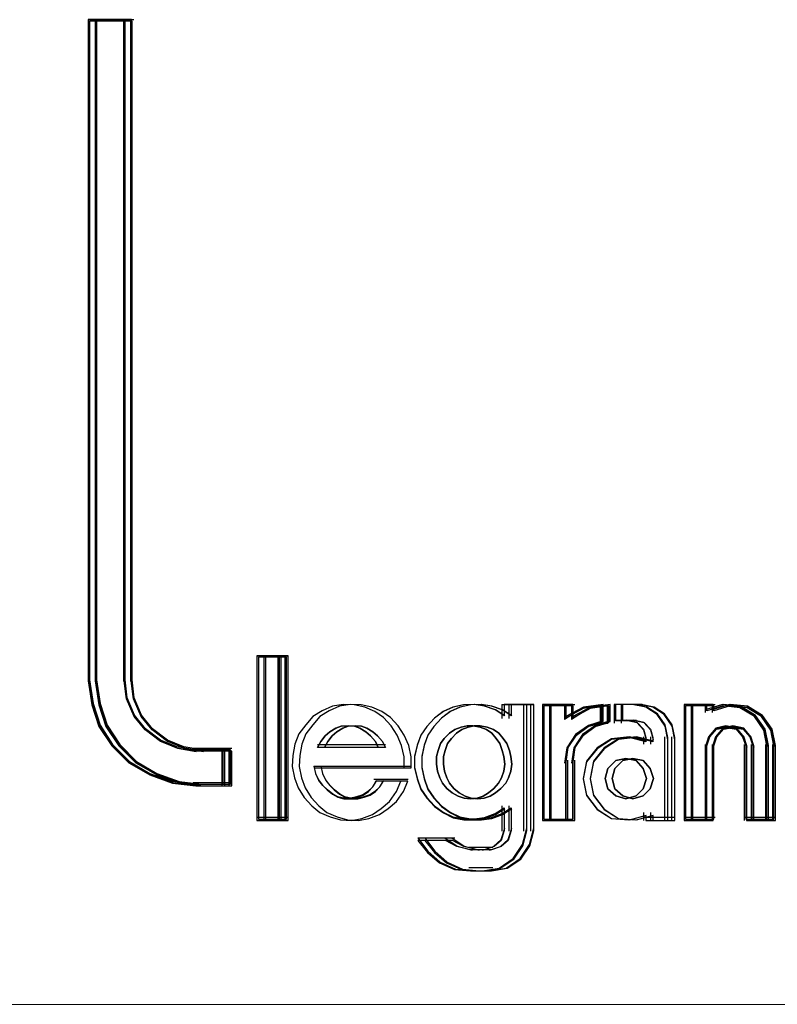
# Model space of a CAD drawing. Header units: centimetres. Extents: x -65222 to -44487, y -149615 to -110728.
# Tile 49 of 98: x -46093 to -46082, y -124472 to -124458. Entities that reach past the tile are written whole.
import ezdxf

# ---------------------------------------------------------------- set-up
doc = ezdxf.new("R2010")
doc.units = ezdxf.units.CM
doc.layers.add('ZRE Tablice', color=7, linetype='Continuous', lineweight=13)
doc.styles.add('CP_ATTR', font='arial.ttf')

# ---------------------------------------------------------------- blocks, each defined once
blk = doc.blocks.new('G$C0389C227')
at = {"layer": 'ZRE Tablice', "lineweight": -3}
for p, q in [((1.39, -49.27), (0.873, -49.27)), ((0.873, -49.27), (0.873, -58.669)), ((1.39, -49.27), (0.873, -49.27)), ((0.873, -49.27), (0.873, -58.669)), ((0.873, -49.27), (1.423, -49.27)), ((0.873, -49.27), (0.873, -58.674)), ((1.49, -49.27), (0.973, -49.27)), ((0.973, -49.27), (0.973, -58.669)), ((1.49, -49.27), (0.973, -49.27)), ((0.973, -49.27), (0.973, -58.669)), ((0.973, -49.27), (1.523, -49.27)), ((0.973, -49.27), (0.973, -58.674)), ((1.378, -49.27), (1.378, -58.674)), ((1.39, -58.669), (1.39, -49.27)), ((1.39, -58.669), (1.39, -49.27)), ((1.478, -49.27), (1.478, -58.674)), ((1.49, -58.669), (1.49, -49.27)), ((1.49, -58.669), (1.49, -49.27)), ((1.4, -49.292), (0.894, -49.292)), ((0.894, -49.292), (0.894, -58.654)), ((1.5, -49.292), (0.994, -49.292)), ((0.994, -49.292), (0.994, -58.654)), ((1.4, -58.654), (1.4, -49.292)), ((1.5, -58.654), (1.5, -49.292)), ((3.618, -58.314), (3.274, -58.314)), ((3.274, -58.314), (3.274, -60.656)), ((3.274, -58.314), (3.618, -58.314)), ((3.274, -58.314), (3.274, -60.656)), ((3.596, -58.333), (3.295, -58.333)), ((3.295, -58.333), (3.295, -60.635)), ((3.718, -58.314), (3.374, -58.314)), ((3.374, -58.314), (3.374, -60.656)), ((3.374, -58.314), (3.718, -58.314)), ((3.374, -58.314), (3.374, -60.656)), ((3.696, -58.333), (3.395, -58.333)), ((3.395, -58.333), (3.395, -60.635)), ((3.573, -58.314), (3.573, -60.656)), ((3.596, -60.635), (3.596, -58.333)), ((3.618, -60.656), (3.618, -58.314)), ((3.673, -58.314), (3.673, -60.656)), ((3.696, -60.635), (3.696, -58.333)), ((3.718, -60.656), (3.718, -58.314)), ((0.873, -58.631), (0.924, -58.981)), ((0.894, -58.654), (0.944, -58.994)), ((0.973, -58.631), (1.024, -58.981)), ((0.994, -58.654), (1.044, -58.994)), ((1.378, -58.631), (1.407, -58.9)), ((1.428, -58.912), (1.4, -58.654)), ((1.478, -58.631), (1.507, -58.9)), ((1.528, -58.912), (1.5, -58.654)), ((0.873, -58.669), (0.924, -59.011)), ((0.873, -58.669), (0.924, -59.011)), ((0.973, -58.669), (1.024, -59.011)), ((0.973, -58.669), (1.024, -59.011)), ((1.419, -58.928), (1.39, -58.669)), ((1.419, -58.928), (1.39, -58.669)), ((1.519, -58.928), (1.49, -58.669)), ((1.519, -58.928), (1.49, -58.669)), ((1.407, -58.9), (1.518, -59.158)), ((1.527, -59.176), (1.419, -58.928)), ((1.527, -59.176), (1.419, -58.928)), ((1.534, -59.158), (1.428, -58.912)), ((1.507, -58.9), (1.618, -59.158)), ((1.627, -59.176), (1.519, -58.928)), ((1.627, -59.176), (1.519, -58.928)), ((1.634, -59.158), (1.528, -58.912)), ((0.924, -58.981), (1.027, -59.298)), ((0.924, -59.011), (1.026, -59.319)), ((0.924, -59.011), (1.026, -59.319)), ((0.944, -58.994), (1.044, -59.301)), ((1.024, -58.981), (1.127, -59.298)), ((1.024, -59.011), (1.126, -59.319)), ((1.024, -59.011), (1.126, -59.319)), ((1.044, -58.994), (1.144, -59.301)), ((4.351, -59.033), (4.202, -59.095)), ((4.351, -59.033), (4.202, -59.095)), ((4.451, -59.033), (4.302, -59.095)), ((4.451, -59.033), (4.302, -59.095)), ((4.499, -59.005), (4.351, -59.033)), ((4.499, -59.005), (4.351, -59.033)), ((4.599, -59.005), (4.451, -59.033)), ((4.599, -59.005), (4.451, -59.033)), ((4.659, -59.011), (4.499, -59.005)), ((4.659, -59.011), (4.499, -59.005)), ((4.759, -59.011), (4.599, -59.005)), ((4.759, -59.011), (4.599, -59.005)), ((4.807, -59.045), (4.659, -59.011)), ((4.807, -59.045), (4.659, -59.011)), ((4.907, -59.045), (4.759, -59.011)), ((4.907, -59.045), (4.759, -59.011)), ((4.95, -59.107), (4.807, -59.045)), ((4.95, -59.107), (4.807, -59.045)), ((5.05, -59.107), (4.907, -59.045)), ((5.05, -59.107), (4.907, -59.045)), ((6.061, -59.044), (5.924, -59.106)), ((6.064, -59.045), (5.926, -59.107)), ((6.161, -59.044), (6.024, -59.106)), ((6.164, -59.045), (6.026, -59.107)), ((6.215, -59.011), (6.061, -59.044)), ((6.219, -59.011), (6.064, -59.045)), ((6.315, -59.011), (6.161, -59.044)), ((6.319, -59.011), (6.164, -59.045)), ((6.364, -59.005), (6.215, -59.011)), ((6.369, -59.005), (6.219, -59.011)), ((6.464, -59.005), (6.315, -59.011)), ((6.469, -59.005), (6.319, -59.011)), ((6.513, -59.033), (6.364, -59.005)), ((6.518, -59.033), (6.369, -59.005)), ((6.613, -59.033), (6.464, -59.005)), ((6.618, -59.033), (6.469, -59.005)), ((6.661, -59.083), (6.513, -59.033)), ((6.668, -59.084), (6.518, -59.033)), ((6.761, -59.083), (6.613, -59.033)), ((6.768, -59.084), (6.618, -59.033)), ((6.757, -59.005), (7.113, -59.005)), ((6.757, -59.005), (6.757, -59.206)), ((7.113, -59.005), (6.793, -59.005)), ((6.793, -59.005), (6.793, -59.167)), ((6.857, -59.005), (7.213, -59.005)), ((6.857, -59.005), (6.857, -59.206)), ((7.213, -59.005), (6.893, -59.005)), ((6.893, -59.005), (6.893, -59.167)), ((7.068, -59.005), (7.068, -60.809)), ((7.113, -60.799), (7.113, -59.005)), ((7.168, -59.005), (7.168, -60.809)), ((7.213, -60.799), (7.213, -59.005)), ((7.335, -59.005), (7.335, -60.656)), ((7.668, -59.005), (7.335, -59.005)), ((7.335, -59.005), (7.695, -59.005)), ((7.335, -59.005), (7.335, -60.656)), ((7.355, -59.025), (7.355, -60.635)), ((7.673, -59.025), (7.355, -59.025)), ((7.435, -59.005), (7.435, -60.656)), ((7.768, -59.005), (7.435, -59.005)), ((7.435, -59.005), (7.795, -59.005)), ((7.435, -59.005), (7.435, -60.656)), ((7.455, -59.025), (7.455, -60.635)), ((7.773, -59.025), (7.455, -59.025)), ((7.651, -59.005), (7.651, -59.218)), ((7.911, -59.053), (7.651, -59.218)), ((7.668, -59.18), (7.668, -59.005)), ((7.92, -59.045), (7.668, -59.18)), ((7.673, -59.195), (7.673, -59.025)), ((7.913, -59.064), (7.673, -59.195)), ((7.751, -59.005), (7.751, -59.218)), ((8.011, -59.053), (7.751, -59.218)), ((7.768, -59.18), (7.768, -59.005)), ((8.02, -59.045), (7.768, -59.18)), ((7.773, -59.195), (7.773, -59.025)), ((8.013, -59.064), (7.773, -59.195)), ((8.2, -59.005), (7.911, -59.053)), ((8.18, -59.025), (7.913, -59.064)), ((8.2, -59.005), (7.92, -59.045)), ((8.3, -59.005), (8.011, -59.053)), ((8.28, -59.025), (8.013, -59.064)), ((8.3, -59.005), (8.02, -59.045)), ((8.157, -59.005), (8.157, -59.284)), ((8.18, -59.261), (8.18, -59.025)), ((8.2, -59.247), (8.2, -59.005)), ((8.257, -59.005), (8.257, -59.284)), ((8.28, -59.261), (8.28, -59.025)), ((8.3, -59.247), (8.3, -59.005)), ((8.656, -59.005), (8.356, -59.005)), ((8.356, -59.005), (8.356, -59.273)), ((8.639, -59.005), (8.373, -59.005)), ((8.373, -59.005), (8.373, -59.236)), ((8.756, -59.005), (8.456, -59.005)), ((8.456, -59.005), (8.456, -59.273)), ((8.739, -59.005), (8.473, -59.005)), ((8.473, -59.005), (8.473, -59.236)), ((8.807, -59.047), (8.612, -59.005)), ((8.823, -59.045), (8.639, -59.005)), ((8.907, -59.047), (8.712, -59.005)), ((8.923, -59.045), (8.739, -59.005)), ((8.966, -59.149), (8.807, -59.047)), ((8.974, -59.14), (8.823, -59.045)), ((9.066, -59.149), (8.907, -59.047)), ((9.074, -59.14), (8.923, -59.045)), ((9.352, -59.005), (9.352, -60.656)), ((9.663, -59.005), (9.352, -59.005)), ((9.352, -59.005), (9.695, -59.005)), ((9.352, -59.005), (9.352, -60.656)), ((9.372, -59.025), (9.372, -60.635)), ((9.673, -59.025), (9.372, -59.025)), ((9.452, -59.005), (9.452, -60.656)), ((9.763, -59.005), (9.452, -59.005)), ((9.452, -59.005), (9.795, -59.005)), ((9.452, -59.005), (9.452, -60.656)), ((9.472, -59.025), (9.472, -60.635)), ((9.773, -59.025), (9.472, -59.025)), ((9.652, -59.005), (9.652, -59.12)), ((9.897, -59.005), (9.652, -59.082)), ((9.906, -59.005), (9.663, -59.078)), ((9.663, -59.078), (9.663, -59.005)), ((9.906, -59.025), (9.673, -59.097)), ((9.673, -59.097), (9.673, -59.025)), ((9.752, -59.005), (9.752, -59.12)), ((9.997, -59.005), (9.752, -59.082)), ((10.006, -59.005), (9.763, -59.078)), ((9.763, -59.078), (9.763, -59.005)), ((10.006, -59.025), (9.773, -59.097)), ((9.773, -59.097), (9.773, -59.025)), ((10.148, -59.035), (9.897, -59.005)), ((10.153, -59.033), (9.906, -59.005)), ((10.146, -59.053), (9.906, -59.025)), ((10.248, -59.035), (9.997, -59.005)), ((10.253, -59.033), (10.006, -59.005)), ((10.246, -59.053), (10.006, -59.025)), ((10.351, -59.179), (10.146, -59.053)), ((10.364, -59.17), (10.148, -59.035)), ((10.367, -59.163), (10.153, -59.033)), ((10.451, -59.179), (10.246, -59.053)), ((10.464, -59.17), (10.248, -59.035)), ((10.467, -59.163), (10.253, -59.033)), ((1.518, -59.158), (1.68, -59.359)), ((1.686, -59.369), (1.527, -59.176)), ((1.686, -59.369), (1.527, -59.176)), ((1.69, -59.351), (1.534, -59.158)), ((1.618, -59.158), (1.78, -59.359)), ((1.786, -59.369), (1.627, -59.176)), ((1.786, -59.369), (1.627, -59.176)), ((1.79, -59.351), (1.634, -59.158)), ((4.071, -59.18), (3.968, -59.298)), ((4.071, -59.18), (3.968, -59.298)), ((4.171, -59.18), (4.068, -59.298)), ((4.171, -59.18), (4.068, -59.298)), ((4.202, -59.095), (4.071, -59.18)), ((4.202, -59.095), (4.071, -59.18)), ((4.302, -59.095), (4.171, -59.18)), ((4.302, -59.095), (4.171, -59.18)), ((5.076, -59.191), (4.95, -59.107)), ((5.076, -59.191), (4.95, -59.107)), ((5.176, -59.191), (5.05, -59.107)), ((5.176, -59.191), (5.05, -59.107)), ((5.184, -59.309), (5.076, -59.191)), ((5.184, -59.309), (5.076, -59.191)), ((5.284, -59.309), (5.176, -59.191)), ((5.284, -59.309), (5.176, -59.191)), ((5.798, -59.201), (5.69, -59.318)), ((5.8, -59.202), (5.691, -59.321)), ((5.898, -59.201), (5.79, -59.318)), ((5.9, -59.202), (5.791, -59.321)), ((5.924, -59.106), (5.798, -59.201)), ((5.926, -59.107), (5.8, -59.202)), ((6.024, -59.106), (5.898, -59.201)), ((6.026, -59.107), (5.9, -59.202)), ((6.793, -59.167), (6.661, -59.083)), ((6.8, -59.169), (6.668, -59.084)), ((6.893, -59.167), (6.761, -59.083)), ((6.9, -59.169), (6.768, -59.084)), ((9.081, -59.317), (8.966, -59.149)), ((9.083, -59.298), (8.974, -59.14)), ((9.181, -59.317), (9.066, -59.149)), ((9.183, -59.298), (9.074, -59.14)), ((10.485, -59.371), (10.351, -59.179)), ((10.504, -59.377), (10.364, -59.17)), ((10.505, -59.36), (10.367, -59.163)), ((10.585, -59.371), (10.451, -59.179)), ((10.604, -59.377), (10.464, -59.17)), ((10.605, -59.36), (10.467, -59.163)), ((1.026, -59.319), (1.208, -59.595)), ((1.026, -59.319), (1.208, -59.595)), ((1.027, -59.298), (1.21, -59.58)), ((1.044, -59.301), (1.222, -59.576)), ((1.126, -59.319), (1.308, -59.595)), ((1.126, -59.319), (1.308, -59.595)), ((1.127, -59.298), (1.31, -59.58)), ((1.144, -59.301), (1.322, -59.576)), ((1.901, -59.515), (1.69, -59.351)), ((2.001, -59.515), (1.79, -59.351)), ((3.968, -59.298), (3.871, -59.422)), ((3.968, -59.298), (3.871, -59.422)), ((4.068, -59.298), (3.971, -59.422)), ((4.068, -59.298), (3.971, -59.422)), ((4.31, -59.394), (4.398, -59.343)), ((4.31, -59.394), (4.398, -59.343)), ((4.398, -59.343), (4.31, -59.394)), ((4.398, -59.343), (4.474, -59.317)), ((4.398, -59.343), (4.474, -59.317)), ((4.474, -59.317), (4.398, -59.343)), ((4.41, -59.394), (4.498, -59.343)), ((4.41, -59.394), (4.498, -59.343)), ((4.498, -59.343), (4.41, -59.394)), ((4.474, -59.317), (4.574, -59.311)), ((4.474, -59.317), (4.574, -59.311)), ((4.574, -59.311), (4.474, -59.317)), ((4.498, -59.343), (4.574, -59.317)), ((4.498, -59.343), (4.574, -59.317)), ((4.574, -59.317), (4.498, -59.343)), ((4.574, -59.311), (4.662, -59.317)), ((4.574, -59.311), (4.662, -59.317)), ((4.662, -59.317), (4.574, -59.311)), ((4.574, -59.317), (4.674, -59.311)), ((4.574, -59.317), (4.674, -59.311)), ((4.674, -59.311), (4.574, -59.317)), ((4.662, -59.317), (4.738, -59.343)), ((4.662, -59.317), (4.738, -59.343)), ((4.738, -59.343), (4.662, -59.317)), ((4.674, -59.311), (4.762, -59.317)), ((4.674, -59.311), (4.762, -59.317)), ((4.762, -59.317), (4.674, -59.311)), ((4.738, -59.343), (4.825, -59.394)), ((4.738, -59.343), (4.825, -59.394)), ((4.825, -59.394), (4.738, -59.343)), ((4.762, -59.317), (4.838, -59.343)), ((4.762, -59.317), (4.838, -59.343)), ((4.838, -59.343), (4.762, -59.317)), ((4.838, -59.343), (4.925, -59.394)), ((4.838, -59.343), (4.925, -59.394)), ((4.925, -59.394), (4.838, -59.343)), ((5.27, -59.445), (5.184, -59.309)), ((5.27, -59.445), (5.184, -59.309)), ((5.37, -59.445), (5.284, -59.309)), ((5.37, -59.445), (5.284, -59.309)), ((5.69, -59.318), (5.604, -59.441)), ((5.691, -59.321), (5.604, -59.445)), ((5.79, -59.318), (5.704, -59.441)), ((5.791, -59.321), (5.704, -59.445)), ((6.091, -59.363), (6.178, -59.328)), ((6.091, -59.363), (6.178, -59.328)), ((6.178, -59.328), (6.091, -59.363)), ((6.178, -59.328), (6.265, -59.311)), ((6.178, -59.328), (6.265, -59.311)), ((6.265, -59.311), (6.178, -59.328)), ((6.191, -59.363), (6.278, -59.328)), ((6.191, -59.363), (6.278, -59.328)), ((6.278, -59.328), (6.191, -59.363)), ((6.265, -59.311), (6.352, -59.311)), ((6.265, -59.311), (6.352, -59.311)), ((6.352, -59.311), (6.265, -59.311)), ((6.278, -59.328), (6.365, -59.311)), ((6.278, -59.328), (6.365, -59.311)), ((6.365, -59.311), (6.278, -59.328)), ((6.352, -59.311), (6.451, -59.328)), ((6.352, -59.311), (6.451, -59.328)), ((6.451, -59.328), (6.352, -59.311)), ((6.365, -59.311), (6.452, -59.311)), ((6.365, -59.311), (6.452, -59.311)), ((6.452, -59.311), (6.365, -59.311)), ((6.451, -59.328), (6.538, -59.363)), ((6.451, -59.328), (6.538, -59.363)), ((6.538, -59.363), (6.451, -59.328)), ((6.452, -59.311), (6.551, -59.328)), ((6.452, -59.311), (6.551, -59.328)), ((6.551, -59.328), (6.452, -59.311)), ((6.551, -59.328), (6.638, -59.363)), ((6.551, -59.328), (6.638, -59.363)), ((6.638, -59.363), (6.551, -59.328)), ((7.989, -59.305), (7.808, -59.435)), ((7.818, -59.443), (7.985, -59.322)), ((7.82, -59.433), (7.996, -59.309)), ((8.089, -59.305), (7.908, -59.435)), ((7.918, -59.443), (8.085, -59.322)), ((7.92, -59.433), (8.096, -59.309)), ((7.985, -59.322), (8.18, -59.261)), ((8.2, -59.24), (7.989, -59.305)), ((7.996, -59.309), (8.2, -59.247)), ((8.085, -59.322), (8.28, -59.261)), ((8.3, -59.24), (8.089, -59.305)), ((8.096, -59.309), (8.3, -59.247)), ((8.356, -59.23), (8.572, -59.23)), ((8.373, -59.236), (8.552, -59.236)), ((8.456, -59.23), (8.672, -59.23)), ((8.473, -59.236), (8.652, -59.236)), ((8.68, -59.262), (8.529, -59.23)), ((8.552, -59.236), (8.685, -59.264)), ((8.78, -59.262), (8.629, -59.23)), ((8.652, -59.236), (8.785, -59.264)), ((8.778, -59.373), (8.68, -59.262)), ((8.685, -59.264), (8.772, -59.36)), ((8.878, -59.373), (8.78, -59.262)), ((8.785, -59.264), (8.872, -59.36)), ((9.118, -59.509), (9.081, -59.317)), ((9.118, -59.478), (9.083, -59.298)), ((9.218, -59.509), (9.181, -59.317)), ((9.218, -59.478), (9.183, -59.298)), ((9.801, -59.343), (9.699, -59.465)), ((9.71, -59.456), (9.808, -59.349)), ((9.901, -59.343), (9.799, -59.465)), ((9.945, -59.311), (9.801, -59.343)), ((9.808, -59.349), (9.946, -59.321)), ((9.81, -59.456), (9.908, -59.349)), ((9.812, -59.36), (9.945, -59.333)), ((10.045, -59.311), (9.901, -59.343)), ((9.908, -59.349), (10.046, -59.321)), ((9.912, -59.36), (10.045, -59.333)), ((10.1, -59.343), (9.945, -59.311)), ((9.945, -59.333), (10.09, -59.36)), ((9.946, -59.321), (10.096, -59.349)), ((10.2, -59.343), (10.045, -59.311)), ((10.045, -59.333), (10.19, -59.36)), ((10.046, -59.321), (10.196, -59.349)), ((10.096, -59.349), (10.194, -59.456)), ((10.202, -59.465), (10.1, -59.343)), ((10.196, -59.349), (10.294, -59.456)), ((10.302, -59.465), (10.2, -59.343)), ((1.68, -59.359), (1.901, -59.53)), ((1.902, -59.534), (1.686, -59.369)), ((1.902, -59.534), (1.686, -59.369)), ((1.78, -59.359), (2.001, -59.53)), ((2.002, -59.534), (1.786, -59.369)), ((2.002, -59.534), (1.786, -59.369)), ((3.871, -59.422), (3.814, -59.569)), ((3.871, -59.422), (3.814, -59.569)), ((3.971, -59.422), (3.914, -59.569)), ((3.971, -59.422), (3.914, -59.569)), ((4.182, -59.535), (4.246, -59.452)), ((4.182, -59.535), (4.246, -59.452)), ((4.246, -59.452), (4.182, -59.535)), ((4.246, -59.452), (4.31, -59.394)), ((4.246, -59.452), (4.31, -59.394)), ((4.31, -59.394), (4.246, -59.452)), ((4.282, -59.535), (4.346, -59.452)), ((4.282, -59.535), (4.346, -59.452)), ((4.346, -59.452), (4.282, -59.535)), ((4.346, -59.452), (4.41, -59.394)), ((4.346, -59.452), (4.41, -59.394)), ((4.41, -59.394), (4.346, -59.452)), ((4.825, -59.394), (4.89, -59.452)), ((4.825, -59.394), (4.89, -59.452)), ((4.89, -59.452), (4.825, -59.394)), ((4.89, -59.452), (4.96, -59.535)), ((4.89, -59.452), (4.96, -59.535)), ((4.96, -59.535), (4.89, -59.452)), ((4.925, -59.394), (4.99, -59.452)), ((4.925, -59.394), (4.99, -59.452)), ((4.99, -59.452), (4.925, -59.394)), ((4.99, -59.452), (5.06, -59.535)), ((4.99, -59.452), (5.06, -59.535)), ((5.06, -59.535), (4.99, -59.452)), ((5.333, -59.591), (5.27, -59.445)), ((5.333, -59.591), (5.27, -59.445)), ((5.433, -59.591), (5.37, -59.445)), ((5.433, -59.591), (5.37, -59.445)), ((5.604, -59.441), (5.552, -59.586)), ((5.604, -59.445), (5.553, -59.591)), ((5.704, -59.441), (5.652, -59.586)), ((5.704, -59.445), (5.653, -59.591)), ((5.887, -59.563), (5.94, -59.489)), ((5.887, -59.563), (5.94, -59.489)), ((5.94, -59.489), (5.887, -59.563)), ((5.94, -59.489), (6.015, -59.414)), ((5.94, -59.489), (6.015, -59.414)), ((6.015, -59.414), (5.94, -59.489)), ((5.987, -59.563), (6.04, -59.489)), ((5.987, -59.563), (6.04, -59.489)), ((6.04, -59.489), (5.987, -59.563)), ((6.015, -59.414), (6.091, -59.363)), ((6.015, -59.414), (6.091, -59.363)), ((6.091, -59.363), (6.015, -59.414)), ((6.04, -59.489), (6.115, -59.414)), ((6.04, -59.489), (6.115, -59.414)), ((6.115, -59.414), (6.04, -59.489)), ((6.115, -59.414), (6.191, -59.363)), ((6.115, -59.414), (6.191, -59.363)), ((6.191, -59.363), (6.115, -59.414)), ((6.538, -59.363), (6.614, -59.414)), ((6.538, -59.363), (6.614, -59.414)), ((6.614, -59.414), (6.538, -59.363)), ((6.614, -59.414), (6.678, -59.489)), ((6.614, -59.414), (6.678, -59.489)), ((6.678, -59.489), (6.614, -59.414)), ((6.638, -59.363), (6.714, -59.414)), ((6.638, -59.363), (6.714, -59.414)), ((6.714, -59.414), (6.638, -59.363)), ((6.678, -59.489), (6.73, -59.563)), ((6.678, -59.489), (6.73, -59.563)), ((6.73, -59.563), (6.678, -59.489)), ((6.714, -59.414), (6.778, -59.489)), ((6.714, -59.414), (6.778, -59.489)), ((6.778, -59.489), (6.714, -59.414)), ((6.778, -59.489), (6.83, -59.563)), ((6.778, -59.489), (6.83, -59.563)), ((6.83, -59.563), (6.778, -59.489)), ((7.808, -59.435), (7.681, -59.624)), ((7.698, -59.614), (7.82, -59.433)), ((7.701, -59.618), (7.818, -59.443)), ((7.908, -59.435), (7.781, -59.624)), ((7.798, -59.614), (7.92, -59.433)), ((7.801, -59.618), (7.918, -59.443)), ((8.32, -59.494), (8.116, -59.625)), ((8.42, -59.494), (8.216, -59.625)), ((8.564, -59.478), (8.316, -59.507)), ((8.572, -59.466), (8.32, -59.494)), ((8.664, -59.478), (8.416, -59.507)), ((8.672, -59.466), (8.42, -59.494)), ((8.806, -59.54), (8.564, -59.478)), ((8.817, -59.528), (8.572, -59.466)), ((8.906, -59.54), (8.664, -59.478)), ((8.917, -59.528), (8.672, -59.466)), ((8.772, -59.36), (8.806, -59.478)), ((8.774, -59.466), (8.774, -59.569)), ((8.817, -59.509), (8.778, -59.373)), ((8.806, -59.478), (8.806, -59.54)), ((8.872, -59.36), (8.906, -59.478)), ((8.874, -59.466), (8.874, -59.569)), ((8.917, -59.509), (8.878, -59.373)), ((8.906, -59.478), (8.906, -59.54)), ((9.073, -59.466), (9.073, -60.656)), ((9.118, -60.656), (9.118, -59.478)), ((9.173, -59.466), (9.173, -60.656)), ((9.218, -60.656), (9.218, -59.478)), ((9.699, -59.465), (9.652, -59.619)), ((9.663, -59.591), (9.71, -59.456)), ((9.673, -59.596), (9.717, -59.465)), ((9.717, -59.465), (9.812, -59.36)), ((9.799, -59.465), (9.752, -59.619)), ((9.763, -59.591), (9.81, -59.456)), ((9.773, -59.596), (9.817, -59.465)), ((9.817, -59.465), (9.912, -59.36)), ((10.09, -59.36), (10.184, -59.465)), ((10.184, -59.465), (10.229, -59.596)), ((10.19, -59.36), (10.284, -59.465)), ((10.194, -59.456), (10.24, -59.591)), ((10.25, -59.619), (10.202, -59.465)), ((10.284, -59.465), (10.329, -59.596)), ((10.294, -59.456), (10.34, -59.591)), ((10.35, -59.619), (10.302, -59.465)), ((10.529, -59.596), (10.485, -59.371)), ((10.551, -59.619), (10.504, -59.377)), ((10.551, -59.591), (10.505, -59.36)), ((10.629, -59.596), (10.585, -59.371)), ((10.651, -59.619), (10.604, -59.377)), ((10.651, -59.591), (10.605, -59.36)), ((1.208, -59.595), (1.453, -59.837)), ((1.208, -59.595), (1.453, -59.837)), ((1.21, -59.58), (1.456, -59.829)), ((1.222, -59.576), (1.462, -59.817)), ((1.308, -59.595), (1.553, -59.837)), ((1.308, -59.595), (1.553, -59.837)), ((1.31, -59.58), (1.556, -59.829)), ((1.322, -59.576), (1.562, -59.817)), ((2.135, -59.608), (1.901, -59.515)), ((1.901, -59.53), (2.145, -59.628)), ((2.141, -59.628), (1.902, -59.534)), ((2.141, -59.628), (1.902, -59.534)), ((2.235, -59.608), (2.001, -59.515)), ((2.001, -59.53), (2.245, -59.628)), ((2.241, -59.628), (2.002, -59.534)), ((2.241, -59.628), (2.002, -59.534)), ((2.39, -59.652), (2.135, -59.608)), ((2.403, -59.672), (2.141, -59.628)), ((2.403, -59.672), (2.141, -59.628)), ((2.145, -59.628), (2.412, -59.674)), ((2.49, -59.652), (2.235, -59.608)), ((2.503, -59.672), (2.241, -59.628)), ((2.503, -59.672), (2.241, -59.628)), ((2.245, -59.628), (2.512, -59.674)), ((2.367, -59.63), (2.818, -59.63)), ((2.467, -59.63), (2.918, -59.63)), ((2.773, -59.63), (2.773, -60.162)), ((2.873, -59.63), (2.873, -60.162)), ((3.814, -59.569), (3.785, -59.732)), ((3.814, -59.569), (3.785, -59.732)), ((3.914, -59.569), (3.885, -59.732)), ((3.914, -59.569), (3.885, -59.732)), ((4.135, -59.619), (4.182, -59.535)), ((4.135, -59.619), (4.182, -59.535)), ((4.182, -59.535), (4.135, -59.619)), ((4.135, -59.575), (5.001, -59.575)), ((5.001, -59.619), (4.135, -59.619)), ((5.001, -59.619), (4.135, -59.619)), ((4.235, -59.619), (4.282, -59.535)), ((4.235, -59.619), (4.282, -59.535)), ((4.282, -59.535), (4.235, -59.619)), ((4.235, -59.575), (5.101, -59.575)), ((5.101, -59.619), (4.235, -59.619)), ((5.101, -59.619), (4.235, -59.619)), ((4.96, -59.535), (5.001, -59.619)), ((4.96, -59.535), (5.001, -59.619)), ((5.001, -59.619), (4.96, -59.535)), ((5.06, -59.535), (5.101, -59.619)), ((5.06, -59.535), (5.101, -59.619)), ((5.101, -59.619), (5.06, -59.535)), ((5.367, -59.749), (5.333, -59.591)), ((5.367, -59.749), (5.333, -59.591)), ((5.467, -59.749), (5.433, -59.591)), ((5.467, -59.749), (5.433, -59.591)), ((5.552, -59.586), (5.518, -59.743)), ((5.553, -59.591), (5.518, -59.749)), ((5.652, -59.586), (5.618, -59.743)), ((5.653, -59.591), (5.618, -59.749)), ((5.852, -59.661), (5.887, -59.563)), ((5.852, -59.661), (5.887, -59.563)), ((5.887, -59.563), (5.852, -59.661)), ((5.952, -59.661), (5.987, -59.563)), ((5.952, -59.661), (5.987, -59.563)), ((5.987, -59.563), (5.952, -59.661)), ((6.73, -59.563), (6.765, -59.661)), ((6.73, -59.563), (6.765, -59.661)), ((6.765, -59.661), (6.73, -59.563)), ((6.83, -59.563), (6.865, -59.661)), ((6.83, -59.563), (6.865, -59.661)), ((6.865, -59.661), (6.83, -59.563)), ((7.681, -59.624), (7.651, -59.843)), ((7.668, -59.822), (7.698, -59.614)), ((7.673, -59.822), (7.701, -59.618)), ((7.781, -59.624), (7.751, -59.843)), ((7.768, -59.822), (7.798, -59.614)), ((7.773, -59.822), (7.801, -59.618)), ((8.116, -59.625), (7.964, -59.813)), ((8.216, -59.625), (8.064, -59.813)), ((8.316, -59.507), (8.114, -59.636)), ((8.416, -59.507), (8.214, -59.636)), ((9.652, -59.575), (9.652, -60.656)), ((9.663, -60.656), (9.663, -59.591)), ((9.673, -60.635), (9.673, -59.596)), ((9.752, -59.575), (9.752, -60.656)), ((9.763, -60.656), (9.763, -59.591)), ((9.773, -60.635), (9.773, -59.596)), ((10.207, -59.575), (10.207, -60.656)), ((10.229, -59.596), (10.229, -60.635)), ((10.24, -59.591), (10.24, -60.656)), ((10.307, -59.575), (10.307, -60.656)), ((10.329, -59.596), (10.329, -60.635)), ((10.34, -59.591), (10.34, -60.656)), ((10.508, -59.575), (10.508, -60.656)), ((10.529, -60.635), (10.529, -59.596)), ((10.551, -60.656), (10.551, -59.591)), ((10.608, -59.575), (10.608, -60.656)), ((10.629, -60.635), (10.629, -59.596)), ((10.651, -60.656), (10.651, -59.591)), ((2.796, -59.652), (2.39, -59.652)), ((2.818, -59.672), (2.403, -59.672)), ((2.818, -59.672), (2.403, -59.672)), ((2.896, -59.652), (2.49, -59.652)), ((2.918, -59.672), (2.503, -59.672)), ((2.918, -59.672), (2.503, -59.672)), ((2.796, -60.141), (2.796, -59.652)), ((2.818, -60.162), (2.818, -59.672)), ((2.818, -60.162), (2.818, -59.672)), ((2.896, -60.141), (2.896, -59.652)), ((2.918, -60.162), (2.918, -59.672)), ((2.918, -60.162), (2.918, -59.672)), ((3.785, -59.732), (3.774, -59.89)), ((3.785, -59.732), (3.774, -59.89)), ((3.885, -59.732), (3.874, -59.89)), ((3.885, -59.732), (3.874, -59.89)), ((5.367, -59.907), (5.367, -59.749)), ((5.367, -59.907), (5.367, -59.749)), ((5.467, -59.907), (5.467, -59.749)), ((5.467, -59.907), (5.467, -59.749)), ((5.518, -59.743), (5.518, -59.899)), ((5.518, -59.749), (5.518, -59.907)), ((5.618, -59.743), (5.618, -59.899)), ((5.618, -59.749), (5.618, -59.907)), ((5.829, -59.747), (5.852, -59.661)), ((5.829, -59.747), (5.852, -59.661)), ((5.852, -59.661), (5.829, -59.747)), ((5.829, -59.856), (5.829, -59.747)), ((5.829, -59.856), (5.829, -59.747)), ((5.829, -59.747), (5.829, -59.856)), ((5.929, -59.747), (5.952, -59.661)), ((5.929, -59.747), (5.952, -59.661)), ((5.952, -59.661), (5.929, -59.747)), ((5.929, -59.856), (5.929, -59.747)), ((5.929, -59.856), (5.929, -59.747)), ((5.929, -59.747), (5.929, -59.856)), ((6.765, -59.661), (6.788, -59.747)), ((6.765, -59.661), (6.788, -59.747)), ((6.788, -59.747), (6.765, -59.661)), ((6.788, -59.747), (6.8, -59.856)), ((6.788, -59.747), (6.8, -59.856)), ((6.8, -59.856), (6.788, -59.747)), ((6.865, -59.661), (6.888, -59.747)), ((6.865, -59.661), (6.888, -59.747)), ((6.888, -59.747), (6.865, -59.661)), ((6.888, -59.747), (6.9, -59.856)), ((6.888, -59.747), (6.9, -59.856)), ((6.9, -59.856), (6.888, -59.747)), ((8.114, -59.636), (7.964, -59.822)), ((8.214, -59.636), (8.064, -59.822)), ((8.38, -59.803), (8.523, -59.773)), ((8.38, -59.803), (8.523, -59.773)), ((8.523, -59.773), (8.38, -59.803)), ((8.48, -59.803), (8.623, -59.773)), ((8.48, -59.803), (8.623, -59.773)), ((8.623, -59.773), (8.48, -59.803)), ((8.523, -59.773), (8.667, -59.803)), ((8.523, -59.773), (8.667, -59.803)), ((8.667, -59.803), (8.523, -59.773)), ((8.623, -59.773), (8.767, -59.803)), ((8.623, -59.773), (8.767, -59.803)), ((8.767, -59.803), (8.623, -59.773)), ((1.453, -59.837), (1.749, -60.008)), ((1.453, -59.837), (1.749, -60.008)), ((1.456, -59.829), (1.754, -60.004)), ((1.462, -59.817), (1.751, -59.987)), ((1.553, -59.837), (1.849, -60.008)), ((1.553, -59.837), (1.849, -60.008)), ((1.556, -59.829), (1.854, -60.004)), ((1.562, -59.817), (1.851, -59.987)), ((3.774, -59.89), (3.808, -60.048)), ((3.774, -59.89), (3.808, -60.048)), ((3.874, -59.89), (3.908, -60.048)), ((3.874, -59.89), (3.908, -60.048)), ((4.085, -59.883), (4.108, -59.986)), ((4.085, -59.883), (5.367, -59.883)), ((4.117, -60.003), (4.094, -59.907)), ((4.094, -59.907), (5.367, -59.907)), ((4.185, -59.883), (4.208, -59.986)), ((4.185, -59.883), (5.467, -59.883)), ((4.217, -60.003), (4.194, -59.907)), ((4.194, -59.907), (5.467, -59.907)), ((5.518, -59.899), (5.552, -60.056)), ((5.518, -59.907), (5.553, -60.064)), ((5.618, -59.899), (5.652, -60.056)), ((5.618, -59.907), (5.653, -60.064)), ((5.841, -59.953), (5.829, -59.856)), ((5.841, -59.953), (5.829, -59.856)), ((5.829, -59.856), (5.841, -59.953)), ((5.941, -59.953), (5.929, -59.856)), ((5.941, -59.953), (5.929, -59.856)), ((5.929, -59.856), (5.941, -59.953)), ((6.8, -59.856), (6.788, -59.953)), ((6.8, -59.856), (6.788, -59.953)), ((6.788, -59.953), (6.8, -59.856)), ((6.9, -59.856), (6.888, -59.953)), ((6.9, -59.856), (6.888, -59.953)), ((6.888, -59.953), (6.9, -59.856)), ((7.668, -60.656), (7.668, -59.822)), ((7.673, -60.635), (7.673, -59.822)), ((7.695, -60.656), (7.695, -59.8)), ((7.768, -60.656), (7.768, -59.822)), ((7.773, -60.635), (7.773, -59.822)), ((7.795, -60.656), (7.795, -59.8)), ((7.964, -59.813), (7.917, -60.058)), ((7.964, -59.822), (7.917, -60.065)), ((8.064, -59.813), (8.017, -60.058)), ((8.064, -59.822), (8.017, -60.065)), ((8.266, -59.916), (8.38, -59.803)), ((8.266, -59.916), (8.38, -59.803)), ((8.38, -59.803), (8.266, -59.916)), ((8.366, -59.916), (8.48, -59.803)), ((8.366, -59.916), (8.48, -59.803)), ((8.48, -59.803), (8.366, -59.916)), ((8.667, -59.803), (8.769, -59.916)), ((8.667, -59.803), (8.769, -59.916)), ((8.769, -59.916), (8.667, -59.803)), ((8.767, -59.803), (8.869, -59.916)), ((8.767, -59.803), (8.869, -59.916)), ((8.869, -59.916), (8.767, -59.803)), ((1.749, -60.008), (2.073, -60.124)), ((1.749, -60.008), (2.073, -60.124)), ((1.751, -59.987), (2.068, -60.102)), ((1.754, -60.004), (2.08, -60.123)), ((1.849, -60.008), (2.173, -60.124)), ((1.849, -60.008), (2.173, -60.124)), ((1.851, -59.987), (2.168, -60.102)), ((1.854, -60.004), (2.18, -60.123)), ((3.808, -60.048), (3.86, -60.194)), ((3.808, -60.048), (3.86, -60.194)), ((3.908, -60.048), (3.96, -60.194)), ((3.908, -60.048), (3.96, -60.194)), ((4.108, -59.986), (4.149, -60.077)), ((4.157, -60.087), (4.117, -60.003)), ((4.208, -59.986), (4.249, -60.077)), ((4.257, -60.087), (4.217, -60.003)), ((5.876, -60.051), (5.841, -59.953)), ((5.876, -60.051), (5.841, -59.953)), ((5.841, -59.953), (5.876, -60.051)), ((5.916, -60.125), (5.876, -60.051)), ((5.916, -60.125), (5.876, -60.051)), ((5.876, -60.051), (5.916, -60.125)), ((5.976, -60.051), (5.941, -59.953)), ((5.976, -60.051), (5.941, -59.953)), ((5.941, -59.953), (5.976, -60.051)), ((6.016, -60.125), (5.976, -60.051)), ((6.016, -60.125), (5.976, -60.051)), ((5.976, -60.051), (6.016, -60.125)), ((6.754, -60.051), (6.713, -60.125)), ((6.754, -60.051), (6.713, -60.125)), ((6.713, -60.125), (6.754, -60.051)), ((6.788, -59.953), (6.754, -60.051)), ((6.788, -59.953), (6.754, -60.051)), ((6.754, -60.051), (6.788, -59.953)), ((6.854, -60.051), (6.813, -60.125)), ((6.854, -60.051), (6.813, -60.125)), ((6.813, -60.125), (6.854, -60.051)), ((6.888, -59.953), (6.854, -60.051)), ((6.888, -59.953), (6.854, -60.051)), ((6.854, -60.051), (6.888, -59.953)), ((8.23, -60.058), (8.266, -59.916)), ((8.23, -60.058), (8.266, -59.916)), ((8.266, -59.916), (8.23, -60.058)), ((8.33, -60.058), (8.366, -59.916)), ((8.33, -60.058), (8.366, -59.916)), ((8.366, -59.916), (8.33, -60.058)), ((8.769, -59.916), (8.817, -60.058)), ((8.769, -59.916), (8.817, -60.058)), ((8.817, -60.058), (8.769, -59.916)), ((8.869, -59.916), (8.917, -60.058)), ((8.869, -59.916), (8.917, -60.058)), ((8.917, -60.058), (8.869, -59.916)), ((2.068, -60.102), (2.39, -60.141)), ((2.073, -60.124), (2.403, -60.162)), ((2.073, -60.124), (2.403, -60.162)), ((2.08, -60.123), (2.412, -60.162)), ((2.168, -60.102), (2.49, -60.141)), ((2.173, -60.124), (2.503, -60.162)), ((2.173, -60.124), (2.503, -60.162)), ((2.18, -60.123), (2.512, -60.162)), ((2.367, -60.117), (2.818, -60.117)), ((2.39, -60.141), (2.796, -60.141)), ((2.403, -60.162), (2.818, -60.162)), ((2.403, -60.162), (2.818, -60.162)), ((2.467, -60.117), (2.918, -60.117)), ((2.49, -60.141), (2.896, -60.141)), ((2.503, -60.162), (2.918, -60.162)), ((2.503, -60.162), (2.918, -60.162)), ((3.86, -60.194), (3.945, -60.329)), ((3.86, -60.194), (3.945, -60.329)), ((3.96, -60.194), (4.045, -60.329)), ((3.96, -60.194), (4.045, -60.329)), ((4.149, -60.077), (4.207, -60.155)), ((4.214, -60.16), (4.157, -60.087)), ((4.207, -60.155), (4.272, -60.222)), ((4.276, -60.222), (4.214, -60.16)), ((4.249, -60.077), (4.307, -60.155)), ((4.314, -60.16), (4.257, -60.087)), ((4.307, -60.155), (4.372, -60.222)), ((4.376, -60.222), (4.314, -60.16)), ((4.916, -60.183), (4.853, -60.245)), ((4.861, -60.246), (4.925, -60.179)), ((4.967, -60.098), (4.916, -60.183)), ((4.925, -60.179), (4.978, -60.089)), ((4.935, -60.069), (5.324, -60.069)), ((5.016, -60.183), (4.953, -60.245)), ((4.961, -60.246), (5.025, -60.179)), ((5.321, -60.098), (4.967, -60.098)), ((5.067, -60.098), (5.016, -60.183)), ((5.025, -60.179), (5.078, -60.089)), ((5.035, -60.069), (5.424, -60.069)), ((5.421, -60.098), (5.067, -60.098)), ((5.258, -60.245), (5.321, -60.098)), ((5.258, -60.245), (5.321, -60.098)), ((5.358, -60.245), (5.421, -60.098)), ((5.358, -60.245), (5.421, -60.098)), ((5.552, -60.056), (5.604, -60.207)), ((5.553, -60.064), (5.604, -60.216)), ((5.652, -60.056), (5.704, -60.207)), ((5.653, -60.064), (5.704, -60.216)), ((5.974, -60.2), (5.916, -60.125)), ((5.974, -60.2), (5.916, -60.125)), ((5.916, -60.125), (5.974, -60.2)), ((6.074, -60.2), (6.016, -60.125)), ((6.074, -60.2), (6.016, -60.125)), ((6.016, -60.125), (6.074, -60.2)), ((6.713, -60.125), (6.643, -60.2)), ((6.713, -60.125), (6.643, -60.2)), ((6.643, -60.2), (6.713, -60.125)), ((6.813, -60.125), (6.743, -60.2)), ((6.813, -60.125), (6.743, -60.2)), ((6.743, -60.2), (6.813, -60.125)), ((7.917, -60.058), (7.964, -60.297)), ((7.917, -60.065), (7.964, -60.301)), ((8.017, -60.058), (8.064, -60.297)), ((8.017, -60.065), (8.064, -60.301)), ((8.266, -60.206), (8.23, -60.058)), ((8.266, -60.206), (8.23, -60.058)), ((8.23, -60.058), (8.266, -60.206)), ((8.366, -60.206), (8.33, -60.058)), ((8.366, -60.206), (8.33, -60.058)), ((8.33, -60.058), (8.366, -60.206)), ((8.817, -60.058), (8.769, -60.206)), ((8.817, -60.058), (8.769, -60.206)), ((8.769, -60.206), (8.817, -60.058)), ((8.917, -60.058), (8.869, -60.206)), ((8.917, -60.058), (8.869, -60.206)), ((8.869, -60.206), (8.917, -60.058)), ((3.945, -60.329), (4.054, -60.448)), ((3.945, -60.329), (4.054, -60.448)), ((4.045, -60.329), (4.154, -60.448)), ((4.045, -60.329), (4.154, -60.448)), ((4.272, -60.222), (4.348, -60.282)), ((4.351, -60.279), (4.276, -60.222)), ((4.348, -60.282), (4.423, -60.324)), ((4.425, -60.318), (4.351, -60.279)), ((4.372, -60.222), (4.448, -60.282)), ((4.451, -60.279), (4.376, -60.222)), ((4.423, -60.324), (4.511, -60.349)), ((4.51, -60.341), (4.425, -60.318)), ((4.448, -60.282), (4.523, -60.324)), ((4.525, -60.318), (4.451, -60.279)), ((4.523, -60.324), (4.611, -60.349)), ((4.61, -60.341), (4.525, -60.318)), ((4.693, -60.318), (4.608, -60.341)), ((4.61, -60.349), (4.698, -60.324)), ((4.779, -60.29), (4.693, -60.318)), ((4.698, -60.324), (4.785, -60.294)), ((4.793, -60.318), (4.708, -60.341)), ((4.71, -60.349), (4.798, -60.324)), ((4.853, -60.245), (4.779, -60.29)), ((4.785, -60.294), (4.861, -60.246)), ((4.879, -60.29), (4.793, -60.318)), ((4.798, -60.324), (4.885, -60.294)), ((4.953, -60.245), (4.879, -60.29)), ((4.885, -60.294), (4.961, -60.246)), ((5.161, -60.386), (5.258, -60.245)), ((5.161, -60.386), (5.258, -60.245)), ((5.261, -60.386), (5.358, -60.245)), ((5.261, -60.386), (5.358, -60.245)), ((5.604, -60.207), (5.69, -60.329)), ((5.604, -60.216), (5.691, -60.34)), ((5.69, -60.329), (5.798, -60.447)), ((5.704, -60.207), (5.79, -60.329)), ((5.704, -60.216), (5.791, -60.34)), ((5.79, -60.329), (5.898, -60.447)), ((6.05, -60.263), (5.974, -60.2)), ((6.05, -60.263), (5.974, -60.2)), ((5.974, -60.2), (6.05, -60.263)), ((6.137, -60.308), (6.05, -60.263)), ((6.137, -60.308), (6.05, -60.263)), ((6.05, -60.263), (6.137, -60.308)), ((6.15, -60.263), (6.074, -60.2)), ((6.15, -60.263), (6.074, -60.2)), ((6.074, -60.2), (6.15, -60.263)), ((6.224, -60.337), (6.137, -60.308)), ((6.224, -60.337), (6.137, -60.308)), ((6.137, -60.308), (6.224, -60.337)), ((6.237, -60.308), (6.15, -60.263)), ((6.237, -60.308), (6.15, -60.263)), ((6.15, -60.263), (6.237, -60.308)), ((6.324, -60.337), (6.237, -60.308)), ((6.324, -60.337), (6.237, -60.308)), ((6.237, -60.308), (6.324, -60.337)), ((6.492, -60.308), (6.405, -60.337)), ((6.492, -60.308), (6.405, -60.337)), ((6.405, -60.337), (6.492, -60.308)), ((6.567, -60.263), (6.492, -60.308)), ((6.567, -60.263), (6.492, -60.308)), ((6.492, -60.308), (6.567, -60.263)), ((6.592, -60.308), (6.505, -60.337)), ((6.592, -60.308), (6.505, -60.337)), ((6.505, -60.337), (6.592, -60.308)), ((6.643, -60.2), (6.567, -60.263)), ((6.643, -60.2), (6.567, -60.263)), ((6.567, -60.263), (6.643, -60.2)), ((6.667, -60.263), (6.592, -60.308)), ((6.667, -60.263), (6.592, -60.308)), ((6.592, -60.308), (6.667, -60.263)), ((6.743, -60.2), (6.667, -60.263)), ((6.743, -60.2), (6.667, -60.263)), ((6.667, -60.263), (6.743, -60.2)), ((7.964, -60.297), (8.116, -60.496)), ((7.964, -60.301), (8.114, -60.498)), ((8.064, -60.297), (8.216, -60.496)), ((8.064, -60.301), (8.214, -60.498)), ((8.38, -60.307), (8.266, -60.206)), ((8.38, -60.307), (8.266, -60.206)), ((8.266, -60.206), (8.38, -60.307)), ((8.48, -60.307), (8.366, -60.206)), ((8.48, -60.307), (8.366, -60.206)), ((8.366, -60.206), (8.48, -60.307)), ((8.523, -60.349), (8.38, -60.307)), ((8.523, -60.349), (8.38, -60.307)), ((8.38, -60.307), (8.523, -60.349)), ((8.623, -60.349), (8.48, -60.307)), ((8.623, -60.349), (8.48, -60.307)), ((8.48, -60.307), (8.623, -60.349)), ((8.667, -60.307), (8.523, -60.349)), ((8.667, -60.307), (8.523, -60.349)), ((8.523, -60.349), (8.667, -60.307)), ((8.767, -60.307), (8.623, -60.349)), ((8.767, -60.307), (8.623, -60.349)), ((8.623, -60.349), (8.767, -60.307)), ((8.769, -60.206), (8.667, -60.307)), ((8.769, -60.206), (8.667, -60.307)), ((8.667, -60.307), (8.769, -60.206)), ((8.869, -60.206), (8.767, -60.307)), ((8.869, -60.206), (8.767, -60.307)), ((8.767, -60.307), (8.869, -60.206)), ((4.054, -60.448), (4.168, -60.543)), ((4.054, -60.448), (4.168, -60.543)), ((4.154, -60.448), (4.268, -60.543)), ((4.154, -60.448), (4.268, -60.543)), ((4.608, -60.341), (4.51, -60.341)), ((4.511, -60.349), (4.61, -60.349)), ((4.708, -60.341), (4.61, -60.341)), ((4.611, -60.349), (4.71, -60.349)), ((5.041, -60.487), (5.161, -60.386)), ((5.041, -60.487), (5.161, -60.386)), ((5.141, -60.487), (5.261, -60.386)), ((5.141, -60.487), (5.261, -60.386)), ((5.691, -60.34), (5.8, -60.459)), ((5.791, -60.34), (5.9, -60.459)), ((5.798, -60.447), (5.924, -60.536)), ((5.8, -60.459), (5.926, -60.549)), ((5.898, -60.447), (6.024, -60.536)), ((5.9, -60.459), (6.026, -60.549)), ((6.312, -60.349), (6.224, -60.337)), ((6.312, -60.349), (6.224, -60.337)), ((6.224, -60.337), (6.312, -60.349)), ((6.405, -60.337), (6.312, -60.349)), ((6.405, -60.337), (6.312, -60.349)), ((6.312, -60.349), (6.405, -60.337)), ((6.412, -60.349), (6.324, -60.337)), ((6.412, -60.349), (6.324, -60.337)), ((6.324, -60.337), (6.412, -60.349)), ((6.505, -60.337), (6.412, -60.349)), ((6.505, -60.337), (6.412, -60.349)), ((6.412, -60.349), (6.505, -60.337)), ((6.661, -60.559), (6.793, -60.475)), ((6.757, -60.447), (6.757, -60.809)), ((6.761, -60.559), (6.893, -60.475)), ((6.793, -60.475), (6.793, -60.799)), ((6.857, -60.447), (6.857, -60.809)), ((6.893, -60.475), (6.893, -60.799)), ((3.274, -60.611), (3.618, -60.611)), ((3.374, -60.611), (3.718, -60.611)), ((4.168, -60.543), (4.316, -60.605)), ((4.168, -60.543), (4.316, -60.605)), ((4.268, -60.543), (4.416, -60.605)), ((4.268, -60.543), (4.416, -60.605)), ((4.316, -60.605), (4.465, -60.645)), ((4.316, -60.605), (4.465, -60.645)), ((4.416, -60.605), (4.565, -60.645)), ((4.416, -60.605), (4.565, -60.645)), ((4.767, -60.628), (4.916, -60.572)), ((4.767, -60.628), (4.916, -60.572)), ((4.867, -60.628), (5.016, -60.572)), ((4.867, -60.628), (5.016, -60.572)), ((4.916, -60.572), (5.041, -60.487)), ((4.916, -60.572), (5.041, -60.487)), ((5.016, -60.572), (5.141, -60.487)), ((5.016, -60.572), (5.141, -60.487)), ((5.924, -60.536), (6.061, -60.603)), ((5.926, -60.549), (6.064, -60.616)), ((6.024, -60.536), (6.161, -60.603)), ((6.026, -60.549), (6.164, -60.616)), ((6.061, -60.603), (6.215, -60.631)), ((6.161, -60.603), (6.315, -60.631)), ((6.364, -60.631), (6.513, -60.614)), ((6.464, -60.631), (6.613, -60.614)), ((6.513, -60.614), (6.661, -60.559)), ((6.518, -60.628), (6.668, -60.571)), ((6.613, -60.614), (6.761, -60.559)), ((6.618, -60.628), (6.768, -60.571)), ((6.668, -60.571), (6.8, -60.487)), ((6.768, -60.571), (6.9, -60.487)), ((8.114, -60.498), (8.316, -60.628)), ((8.116, -60.496), (8.32, -60.627)), ((8.214, -60.498), (8.416, -60.628)), ((8.216, -60.496), (8.42, -60.627)), ((8.564, -60.645), (8.806, -60.583)), ((8.572, -60.645), (8.817, -60.582)), ((8.664, -60.645), (8.906, -60.583)), ((8.672, -60.645), (8.917, -60.582)), ((8.774, -60.541), (8.774, -60.656)), ((8.774, -60.611), (9.118, -60.611)), ((8.806, -60.583), (8.806, -60.656)), ((8.874, -60.541), (8.874, -60.656)), ((8.874, -60.611), (9.218, -60.611)), ((8.906, -60.583), (8.906, -60.656)), ((9.352, -60.611), (9.695, -60.611)), ((9.452, -60.611), (9.795, -60.611)), ((10.207, -60.611), (10.551, -60.611)), ((10.307, -60.611), (10.651, -60.611)), ((3.274, -60.656), (3.618, -60.656)), ((3.295, -60.635), (3.596, -60.635)), ((3.374, -60.656), (3.718, -60.656)), ((3.395, -60.635), (3.696, -60.635)), ((4.465, -60.645), (4.619, -60.656)), ((4.465, -60.645), (4.619, -60.656)), ((4.565, -60.645), (4.719, -60.656)), ((4.565, -60.645), (4.719, -60.656)), ((4.619, -60.656), (4.767, -60.628)), ((4.619, -60.656), (4.767, -60.628)), ((4.719, -60.656), (4.867, -60.628)), ((4.719, -60.656), (4.867, -60.628)), ((6.064, -60.616), (6.219, -60.645)), ((6.164, -60.616), (6.319, -60.645)), ((6.215, -60.631), (6.364, -60.631)), ((6.219, -60.645), (6.369, -60.645)), ((6.315, -60.631), (6.464, -60.631)), ((6.319, -60.645), (6.469, -60.645)), ((6.369, -60.645), (6.518, -60.628)), ((6.469, -60.645), (6.618, -60.628)), ((7.335, -60.656), (7.668, -60.656)), ((7.335, -60.656), (7.695, -60.656)), ((7.355, -60.635), (7.673, -60.635)), ((7.435, -60.656), (7.768, -60.656)), ((7.435, -60.656), (7.795, -60.656)), ((7.455, -60.635), (7.773, -60.635)), ((8.316, -60.628), (8.564, -60.645)), ((8.32, -60.627), (8.572, -60.645)), ((8.416, -60.628), (8.664, -60.645)), ((8.42, -60.627), (8.672, -60.645)), ((8.806, -60.656), (9.118, -60.656)), ((8.906, -60.656), (9.218, -60.656)), ((9.352, -60.656), (9.663, -60.656)), ((9.372, -60.635), (9.673, -60.635)), ((9.452, -60.656), (9.763, -60.656)), ((9.472, -60.635), (9.773, -60.635)), ((10.229, -60.635), (10.529, -60.635)), ((10.24, -60.656), (10.551, -60.656)), ((10.329, -60.635), (10.629, -60.635)), ((10.34, -60.656), (10.651, -60.656)), ((6.793, -60.799), (6.747, -60.939)), ((6.748, -60.925), (6.8, -60.766)), ((6.893, -60.799), (6.847, -60.939)), ((6.848, -60.925), (6.9, -60.766)), ((7.053, -60.996), (7.113, -60.766)), ((7.055, -61.017), (7.113, -60.799)), ((7.153, -60.996), (7.213, -60.766)), ((7.155, -61.017), (7.213, -60.799)), ((5.563, -60.902), (5.99, -60.902)), ((5.563, -60.902), (5.704, -61.09)), ((5.958, -60.939), (5.564, -60.939)), ((5.564, -60.939), (5.701, -61.112)), ((5.663, -60.902), (6.09, -60.902)), ((5.663, -60.902), (5.804, -61.09)), ((6.058, -60.939), (5.664, -60.939)), ((5.664, -60.939), (5.801, -61.112)), ((5.945, -60.902), (6.121, -61.02)), ((6.118, -61.028), (5.958, -60.939)), ((6.045, -60.902), (6.221, -61.02)), ((6.218, -61.028), (6.058, -60.939)), ((6.313, -61.073), (6.118, -61.028)), ((6.121, -61.02), (6.335, -61.078)), ((6.413, -61.073), (6.218, -61.028)), ((6.221, -61.02), (6.435, -61.078)), ((6.29, -61.035), (6.529, -61.035)), ((6.39, -61.035), (6.629, -61.035)), ((6.484, -61.078), (6.639, -61.027)), ((6.65, -61.028), (6.513, -61.073)), ((6.584, -61.078), (6.739, -61.027)), ((6.75, -61.028), (6.613, -61.073)), ((6.639, -61.027), (6.748, -60.925)), ((6.747, -60.939), (6.65, -61.028)), ((6.739, -61.027), (6.848, -60.925)), ((6.847, -60.939), (6.75, -61.028)), ((6.921, -61.197), (7.053, -60.996)), ((6.93, -61.207), (7.055, -61.017)), ((7.021, -61.197), (7.153, -60.996)), ((7.03, -61.207), (7.155, -61.017)), ((5.701, -61.112), (5.872, -61.257)), ((5.704, -61.09), (5.881, -61.247)), ((5.801, -61.112), (5.972, -61.257)), ((5.804, -61.09), (5.981, -61.247)), ((6.513, -61.073), (6.313, -61.073)), ((6.613, -61.073), (6.413, -61.073)), ((5.872, -61.257), (6.084, -61.352)), ((5.881, -61.247), (6.099, -61.35)), ((5.972, -61.257), (6.184, -61.352)), ((5.981, -61.247), (6.199, -61.35)), ((6.718, -61.333), (6.921, -61.197)), ((6.735, -61.335), (6.93, -61.207)), ((6.818, -61.333), (7.021, -61.197)), ((6.835, -61.335), (7.03, -61.207)), ((6.084, -61.352), (6.313, -61.374)), ((6.099, -61.35), (6.335, -61.374)), ((6.184, -61.352), (6.413, -61.374)), ((6.199, -61.35), (6.435, -61.374)), ((6.529, -61.331), (6.29, -61.331)), ((6.313, -61.374), (6.513, -61.374)), ((6.629, -61.331), (6.39, -61.331)), ((6.413, -61.374), (6.613, -61.374)), ((6.484, -61.374), (6.718, -61.333)), ((6.513, -61.374), (6.735, -61.335)), ((6.584, -61.374), (6.818, -61.333)), ((6.613, -61.374), (6.835, -61.335))]:
    blk.add_line(p, q, dxfattribs=at)
blk = doc.blocks.new('G$C99D3220B')
at = {"color": 1}
blk.add_line((107.999, 264.545), (-108.001, 264.545), dxfattribs=at)
at = {"color": 1, "style": 'CP_ATTR', "flags": 9}
for tag, p in [('EL-STATUS', (-155.024, -0.019)), ('FUNCTION', (-155.024, -0.019)), ('ARTICLE-2', (-155.024, -0.018)), ('ARTICLE-1', (-155.024, -0.018)), ('WEIGHT', (-155.024, -0.018)), ('CURRENT', (-155.024, -0.018)), ('LINK', (-155.024, -0.018)), ('OTHER', (-155.024, -0.018)), ('CHARACTER', (-155.024, -0.018)), ('POWER', (-155.024, -0.018)), ('VOLTAGE', (-155.024, -0.018)), ('PRODUCER', (-155.024, -0.018)), ('ORDER-NO', (-155.024, -0.018)), ('PRODUCT-TYPE', (-155.024, -0.018)), ('ARTICLE', (-155.024, -0.018)), ('GROUP', (-155.024, -0.018)), ('NUMBER', (-155.024, -0.018)), ('NAME', (-155.024, -0.018)), ('IP', (-155.023, -0.018))]:
    blk.add_attdef(tag, p, '', height=0.00005, dxfattribs=at)

msp = doc.modelspace()

# ---------------------------------------------------------------- block references
at = {"layer": 'ZRE Tablice', "color": 1}
msp.add_blockref('G$C99D3220B', (-46109.883, -124736.67), dxfattribs=at)
at = {"layer": 'ZRE Tablice'}
msp.add_blockref('G$C0389C227', (-46092.877, -124408.855), dxfattribs=at)

doc.saveas('drawing.dxf')
